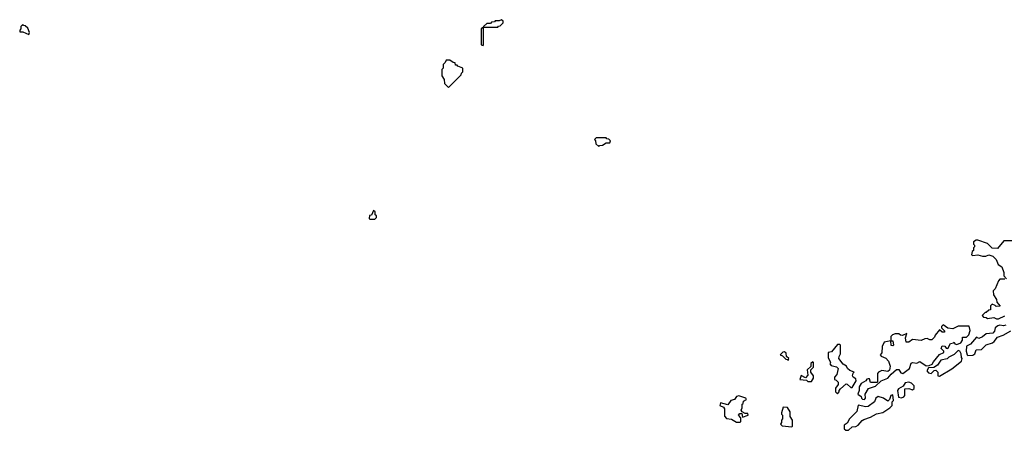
# Model space of a CAD drawing. Extents: x 2889633 to 3052318, y 540750 to 918690.
# Tile 154 of 256: x 2960790 to 2968791, y 697062 to 700400. Entities that reach past the tile are written whole.
import ezdxf

# ---------------------------------------------------------------- set-up
doc = ezdxf.new("R2010")
doc.units = 0

msp = doc.modelspace()

# ---------------------------------------------------------------- linework, layer by layer
at = {"layer": '0CON02XD'}
for points in [[(2960865, 700280), (2960870, 700295), (2960855, 700330), (2960835, 700350), (2960821.7, 700351.7), (2960815, 700360), (2960800, 700345), (2960800, 700325), (2960790, 700315), (2960791.7, 700301.7), (2960815, 700300), (2960865, 700280)], [(2964675, 700340), (2964681.7, 700348.3), (2964695, 700350), (2964720, 700375), (2964718.3, 700388.3), (2964705, 700400), (2964685, 700390), (2964655, 700390), (2964648.3, 700381.7), (2964625, 700380), (2964615, 700370), (2964585, 700370), (2964560, 700345), (2964560, 700340), (2964675, 700340)], [(2964555, 700190), (2964560, 700195), (2964560, 700340), (2964540, 700325), (2964540, 700195), (2964555, 700190)], [(2964275, 699850), (2964378.3, 699951.7), (2964380, 699965), (2964390, 699975), (2964390, 700005), (2964351.7, 700021.7), (2964345, 700030), (2964331.7, 700031.7), (2964328.3, 700048.3), (2964311.7, 700051.7), (2964285, 700070), (2964255, 700070), (2964248.3, 700051.7), (2964230, 700035), (2964230, 700005), (2964220, 699995), (2964220, 699945), (2964240, 699915), (2964241.7, 699881.7), (2964275, 699850)], [(2965495, 699370), (2965501.7, 699378.3), (2965525, 699380), (2965555, 699400), (2965585, 699400), (2965590, 699415), (2965578.3, 699428.3), (2965561.7, 699431.7), (2965555, 699440), (2965475, 699440), (2965460, 699425), (2965470, 699415), (2965471.7, 699391.7), (2965495, 699370)], [(2963675, 698780), (2963688.3, 698791.7), (2963690, 698805), (2963680, 698815), (2963678.3, 698838.3), (2963665, 698850), (2963648.3, 698811.7), (2963631.7, 698808.3), (2963630, 698785), (2963635, 698780), (2963675, 698780)], [(2968855, 698602.5), (2968788.3, 698601.7), (2968735, 698540), (2968693, 698543), (2968655, 698580), (2968577, 698607), (2968563, 698607), (2968540, 698595), (2968540, 698575), (2968548.3, 698568.3), (2968550, 698555), (2968540, 698545), (2968540, 698525), (2968530, 698515), (2968525, 698490), (2968535, 698482.5), (2968575, 698487.5), (2968615, 698477.5), (2968641.7, 698478.3), (2968665, 698487.5), (2968698.3, 698478.3), (2968725, 698450), (2968740.7, 698410.7), (2968770.7, 698390.7), (2968786.7, 698345), (2968788.3, 698318.3), (2968810, 698295)], [(2968795, 698290), (2968755, 698290), (2968743, 698277), (2968717, 698213), (2968700, 698195), (2968703, 698163), (2968727, 698127), (2968730, 698105), (2968758.3, 698071.7), (2968725, 698070), (2968718.3, 698078.3), (2968693, 698087), (2968680, 698075), (2968678.3, 698041.7), (2968665, 698040), (2968645, 698020), (2968635, 698020), (2968610, 697995), (2968621.7, 697981.7), (2968645, 697980), (2968655, 697970), (2968705, 697980), (2968728.3, 697968.3), (2968745, 697967.5), (2968795, 697992.5)], [(2967655, 697313.3), (2967662.5, 697325), (2967660, 697355), (2967687, 697403), (2967745, 697420), (2967790, 697465), (2967845, 697487.5), (2967870.7, 697519.3), (2967915, 697557.5), (2967935, 697557.5), (2967950.7, 697530.7), (2967967, 697523), (2968020, 697565), (2968035, 697607.5), (2968045, 697612.5), (2968081.7, 697608.3), (2968105, 697622.5), (2968155, 697587.5), (2968181.7, 697588.3), (2968205, 697600), (2968215, 697620), (2968265, 697680), (2968300, 697695), (2968300, 697705), (2968278.3, 697728.3), (2968285, 697750), (2968307, 697747), (2968320, 697730), (2968331.7, 697728.3), (2968355, 697767.5), (2968377.5, 697772.5), (2968385, 697780), (2968390, 697765), (2968405, 697760), (2968437, 697773), (2968452.5, 697795), (2968451.7, 697818.3), (2968485, 697820), (2968501.7, 697838.3), (2968512.5, 697875), (2968505, 697910), (2968415, 697910), (2968372.5, 697887.5), (2968333, 697893), (2968295, 697920), (2968280, 697905), (2968280, 697895), (2968305, 697870), (2968305, 697860), (2968285, 697860), (2968265, 697880), (2968230, 697835), (2968225, 697820), (2968201.7, 697798.3), (2968185, 697797.5), (2968165, 697807.5), (2968145, 697806.7), (2968115, 697793.3), (2968045, 697800), (2968015, 697780), (2967995, 697780), (2967987.5, 697815), (2967998.3, 697848.3), (2967965, 697832.5), (2967946.7, 697836.7), (2967935, 697847.5), (2967905, 697847.5), (2967881.7, 697838.3), (2967870, 697825), (2967870, 697790), (2967885, 697790), (2967890, 697755), (2967885, 697750), (2967872.5, 697752.5), (2967870, 697790), (2967815, 697780), (2967800, 697745), (2967797, 697693), (2967782.5, 697675), (2967790, 697665), (2967828.3, 697648.3), (2967850, 697625), (2967863, 697583), (2967858.8, 697551.2), (2967845, 697540), (2967795, 697547.5), (2967770, 697535), (2967760, 697525), (2967760, 697455), (2967755, 697450), (2967705, 697450), (2967695, 697480), (2967685, 697480), (2967675, 697477.5), (2967666.7, 697463.3), (2967627, 697443), (2967612.5, 697415), (2967612.5, 697385), (2967600, 697355), (2967628.3, 697338.3), (2967630, 697325), (2967640, 697315), (2967655, 697313.3)], [(2968803, 697917), (2968785, 697912.5), (2968755, 697917.5), (2968738.3, 697911.7), (2968717.5, 697895), (2968711.7, 697868.3), (2968697, 697853), (2968645, 697847.5), (2968615, 697822.5), (2968585, 697810), (2968565, 697820), (2968516.4, 697763.6), (2968485, 697747.5), (2968480, 697705), (2968490, 697675), (2968495, 697670)], [(2968495, 697670), (2968535, 697673.8), (2968552.5, 697685), (2968563.8, 697716.2), (2968605, 697720), (2968643, 697757), (2968695, 697773.8), (2968710, 697785), (2968735, 697820), (2968782.5, 697835), (2968845, 697872)], [(2967435, 697360), (2967450, 697375), (2967450, 697385), (2967460.7, 697399.3), (2967505, 697440), (2967515, 697437.5), (2967545, 697410), (2967555, 697410), (2967587.5, 697465), (2967585, 697480), (2967563.6, 697493.6), (2967557.5, 697505), (2967562.5, 697527.5), (2967570, 697535), (2967535, 697547.5), (2967517.5, 697565), (2967510, 697585), (2967480.7, 697600.7), (2967447.5, 697645), (2967448.3, 697661.7), (2967460, 697685), (2967460, 697755), (2967455, 697760), (2967435, 697760), (2967388.3, 697701.7), (2967360, 697695), (2967360, 697655), (2967380, 697615), (2967373, 697603), (2967385, 697590), (2967428.3, 697578.3), (2967440, 697565), (2967430, 697515), (2967410, 697495), (2967410, 697475), (2967425, 697470), (2967440, 697455), (2967440, 697435), (2967420, 697405), (2967420, 697375), (2967435, 697360)], [(2968265, 697503.3), (2968365, 697563.3), (2968442.5, 697625), (2968450, 697645), (2968443, 697653), (2968440, 697685), (2968430, 697705), (2968415, 697710), (2968385, 697677.5), (2968341.7, 697658.3), (2968327, 697643), (2968275, 697632.5), (2968249.3, 697590.7), (2968218.3, 697571.7), (2968175, 697570), (2968162.5, 697545), (2968175, 697530), (2968197, 697523), (2968221.7, 697548.3), (2968235, 697550), (2968250, 697535), (2968250, 697505), (2968265, 697503.3)], [(2967035, 697630), (2967040, 697645), (2967021.7, 697661.7), (2967018.3, 697688.3), (2967005, 697700), (2966991.7, 697698.3), (2966970, 697675), (2966988.3, 697668.3), (2967015, 697640), (2967028.3, 697638.3), (2967035, 697630)], [(2967225, 697460), (2967240, 697485), (2967240, 697505), (2967220, 697535), (2967220, 697555), (2967240, 697575), (2967240, 697615), (2967235, 697620), (2967220, 697605), (2967218.3, 697581.7), (2967190, 697555), (2967195, 697510), (2967175, 697490), (2967141.7, 697508.3), (2967130, 697475), (2967185, 697470), (2967195, 697460), (2967225, 697460)], [(2967955, 697327.5), (2967975, 697333.3), (2967982.5, 697345), (2967981.7, 697398.3), (2968015, 697402.5), (2968045, 697392.5), (2968058.3, 697401.7), (2968060, 697425), (2968037, 697447), (2968015, 697452.5), (2967985, 697447.5), (2967968.3, 697421.7), (2967930.7, 697399.3), (2967923, 697387), (2967931.7, 697331.7), (2967955, 697327.5)], [(2966615, 697127.5), (2966645, 697130), (2966650, 697135), (2966650, 697165), (2966630, 697185), (2966641.7, 697198.3), (2966658.3, 697198.3), (2966665, 697170), (2966710, 697185), (2966708.3, 697198.3), (2966685, 697200), (2966661.7, 697211.7), (2966652.5, 697225), (2966660, 697245), (2966660, 697275), (2966668.3, 697281.7), (2966671.7, 697298.3), (2966697, 697313), (2966690, 697325), (2966635, 697342.5), (2966615, 697337.5), (2966598.3, 697311.7), (2966570, 697305), (2966545, 697270), (2966483.6, 697286.4), (2966480, 697265), (2966510, 697250), (2966517, 697237), (2966517, 697177), (2966535, 697157.5), (2966575, 697152.5), (2966615, 697127.5)], [(2967525, 697062.5), (2967555, 697090), (2967585, 697093.3), (2967602.5, 697105), (2967635, 697142.5), (2967649.3, 697150.7), (2967705, 697170), (2967753.6, 697196.4), (2967805, 697206.7), (2967860, 697245), (2967880, 697265), (2967880, 697295), (2967890, 697305), (2967885, 697350), (2967870, 697345), (2967858.3, 697311.7), (2967845, 697300), (2967810, 697325), (2967765, 697337.5), (2967747.5, 697325), (2967736.4, 697293.6), (2967685, 697256.7), (2967665, 697252.5), (2967603.6, 697266.4), (2967592.5, 697215), (2967533.6, 697156.4), (2967515, 697120), (2967490, 697105), (2967490, 697075), (2967503, 697063), (2967525, 697062.5)], [(2967065, 697090), (2967070, 697095), (2967070, 697145), (2967050, 697175), (2967051.7, 697211.7), (2967028.3, 697248.3), (2966995, 697250), (2966980, 697205), (2966980, 697195), (2966990, 697185), (2966990, 697155), (2966980, 697145), (2966980, 697125), (2966973, 697113), (2966985, 697100), (2967065, 697090)]]:
    msp.add_lwpolyline(points, dxfattribs=at)

doc.saveas('drawing.dxf')
